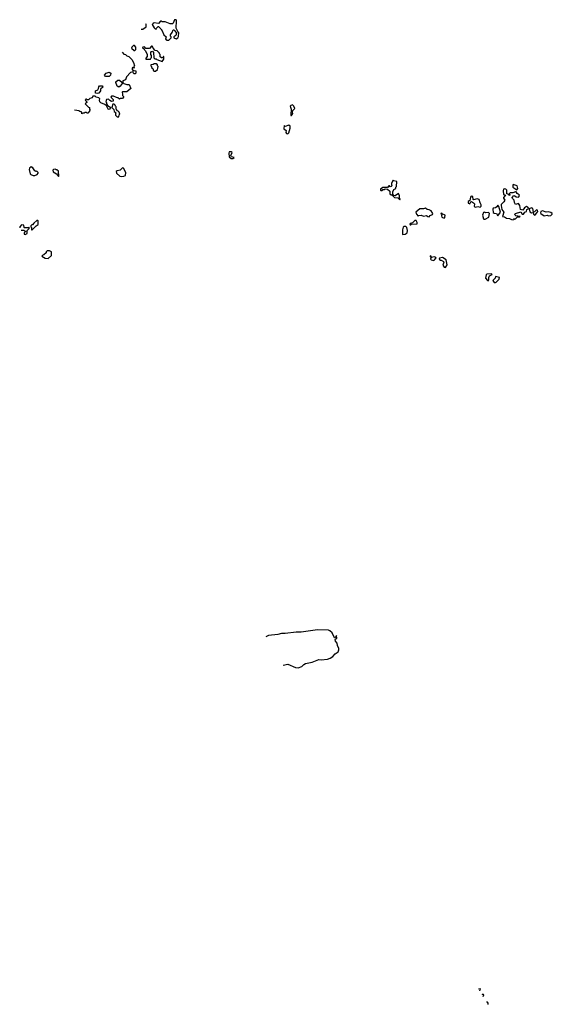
# Model space of a CAD drawing. Extents: x 2470790 to 2659118, y 702284 to 849036.
# Tile 69 of 154: x 2470790 to 2478026, y 811238 to 824620. Entities that reach past the tile are written whole.
import ezdxf

# ---------------------------------------------------------------- set-up
doc = ezdxf.new("R2010")
doc.units = 0

msp = doc.modelspace()

# ---------------------------------------------------------------- linework, layer by layer
at = {"layer": '0CON10XD'}
for points in [[(2472440, 824490), (2472465, 824490), (2472510, 824525), (2472510, 824555), (2472502, 824563)], [(2472795, 824340), (2472815, 824342), (2472850, 824375), (2472850, 824385), (2472840, 824395), (2472840, 824415), (2472862, 824445), (2472875, 824480), (2472885, 824480), (2472899, 824469), (2472920, 824435), (2472910, 824405), (2472882, 824388), (2472882, 824372), (2472915, 824360), (2472940, 824375), (2472947, 824393), (2472950, 824445), (2472942, 824452), (2472917, 824507), (2472920, 824605), (2472915, 824620), (2472895, 824620), (2472877, 824573), (2472865, 824562), (2472835, 824563), (2472765, 824592), (2472725, 824590), (2472715, 824600), (2472705, 824600), (2472675, 824570), (2472615, 824578), (2472602, 824568), (2472590, 824555), (2472615, 824510), (2472630, 824495), (2472645, 824490), (2472650, 824505), (2472672, 824528), (2472678, 824528), (2472708, 824498), (2472710, 824485), (2472725, 824470), (2472748, 824415), (2472780, 824385), (2472770, 824355), (2472795, 824340)], [(2472355, 824200), (2472370, 824215), (2472370, 824245), (2472348, 824268), (2472335, 824270), (2472312, 824248), (2472310, 824235), (2472345, 824200), (2472355, 824200)], [(2472725, 824050), (2472750, 824085), (2472748, 824118), (2472742, 824118), (2472728, 824102), (2472715, 824100), (2472700, 824115), (2472700, 824145), (2472690, 824155), (2472690, 824165), (2472658, 824198), (2472632, 824202), (2472602, 824232), (2472600, 824245), (2472588, 824258), (2472582, 824258), (2472555, 824230), (2472505, 824230), (2472485, 824250), (2472462, 824248), (2472460, 824235), (2472478, 824228), (2472480, 824215), (2472497, 824197), (2472522, 824145), (2472522, 824118), (2472502, 824098), (2472502, 824082), (2472568, 824082), (2472570, 824095), (2472580, 824105), (2472580, 824135), (2472572, 824148), (2472570, 824175), (2472582, 824188), (2472595, 824190), (2472610, 824175), (2472612, 824102), (2472625, 824090), (2472645, 824090), (2472655, 824080), (2472725, 824050)], [(2472183, 824177), (2472205, 824152), (2472227, 824147), (2472245, 824130), (2472275, 824120), (2472315, 824080), (2472335, 824040), (2472348, 823995), (2472342, 823985), (2472347, 823973), (2472335, 823960), (2472325, 823970), (2472320, 823965), (2472320, 823945), (2472335, 823920), (2472345, 823930), (2472370, 823925), (2472370, 823895), (2472358, 823882), (2472342, 823882), (2472325, 823910), (2472295, 823900), (2472240, 823845), (2472226, 823804), (2472193, 823787), (2472190, 823765), (2472203, 823753), (2472245, 823740), (2472278, 823738), (2472298, 823685), (2472245, 823640), (2472185, 823640), (2472180, 823635), (2472187, 823607), (2472188, 823588), (2472200, 823575), (2472200, 823565), (2472185, 823550), (2472155, 823550), (2472145, 823540), (2472125, 823560), (2472103, 823563), (2472065, 823580), (2472035, 823580), (2472030, 823565), (2472060, 823535), (2472058, 823512), (2472035, 823510), (2472015, 823520), (2471995, 823540), (2471970, 823535), (2471960, 823505), (2471970, 823495), (2471970, 823475), (2471982, 823452), (2472030, 823425), (2472005, 823400), (2471992, 823402), (2471968, 823448), (2471948, 823468), (2471892, 823492), (2471880, 823505), (2471872, 823525), (2471880, 823545), (2471865, 823560), (2471828, 823568), (2471815, 823580), (2471785, 823580), (2471775, 823560), (2471745, 823550), (2471725, 823530), (2471705, 823530), (2471695, 823538), (2471680, 823535), (2471682, 823522), (2471700, 823505), (2471700, 823495), (2471680, 823475), (2471725, 823430), (2471738, 823428), (2471740, 823405), (2471750, 823395), (2471740, 823385), (2471740, 823375), (2471715, 823350), (2471705, 823350), (2471695, 823360), (2471675, 823360), (2471665, 823350), (2471645, 823350), (2471635, 823340), (2471628, 823368), (2471605, 823370), (2471595, 823380), (2471565, 823388), (2471534, 823391)], [(2472615, 823920), (2472635, 823922), (2472660, 823945), (2472667, 823963), (2472670, 823985), (2472660, 823995), (2472660, 824005), (2472645, 824020), (2472615, 824020), (2472605, 824010), (2472572, 824008), (2472570, 823995), (2472580, 823985), (2472582, 823972), (2472598, 823958), (2472610, 823925), (2472615, 823920)], [(2471958, 823848), (2471942, 823865), (2471965, 823892), (2472005, 823908), (2472028, 823895), (2472022, 823868), (2472005, 823850), (2471958, 823848)], [(2471845, 823618), (2471822, 823622), (2471820, 823655), (2471853, 823667), (2471862, 823685), (2471863, 823707), (2471875, 823720), (2471915, 823720), (2471920, 823705), (2471890, 823675), (2471887, 823653), (2471865, 823622), (2471845, 823618)], [(2472135, 823702), (2472112, 823715), (2472098, 823765), (2472098, 823775), (2472125, 823798), (2472145, 823798), (2472180, 823765), (2472180, 823755), (2472153, 823717), (2472135, 823702)], [(2472135, 823300), (2472140, 823325), (2472150, 823335), (2472140, 823365), (2472128, 823378), (2472112, 823382), (2472110, 823395), (2472100, 823405), (2472100, 823435), (2472090, 823445), (2472088, 823458), (2472075, 823470), (2472055, 823470), (2472040, 823425), (2472068, 823398), (2472072, 823372), (2472100, 823355), (2472090, 823345), (2472092, 823322), (2472115, 823300), (2472135, 823300)], [(2474485, 823320), (2474500, 823345), (2474496, 823365), (2474501, 823385), (2474526, 823415), (2474514, 823445), (2474495, 823462), (2474472, 823455), (2474466, 823445), (2474478, 823405), (2474472, 823332), (2474475, 823320), (2474485, 823320)], [(2474435, 823068), (2474446, 823084), (2474464, 823146), (2474464, 823175), (2474448, 823188), (2474398, 823168), (2474385, 823180), (2474380, 823135), (2474410, 823115), (2474408, 823085), (2474415, 823072), (2474435, 823068)], [(2473685, 822733), (2473702, 822745), (2473668, 822758), (2473659, 822775), (2473676, 822815), (2473664, 822824), (2473637, 822823), (2473631, 822805), (2473638, 822755), (2473663, 822733), (2473685, 822733)], [(2470995, 822504), (2471026, 822514), (2471040, 822535), (2471040, 822545), (2471025, 822560), (2471008, 822558), (2470995, 822568), (2470968, 822605), (2470945, 822620), (2470925, 822602), (2470919, 822585), (2470930, 822525), (2470940, 822515), (2470975, 822504), (2470995, 822504)], [(2471315, 822490), (2471320, 822495), (2471315, 822560), (2471295, 822580), (2471285, 822580), (2471275, 822590), (2471250, 822585), (2471242, 822575), (2471244, 822554), (2471290, 822525), (2471315, 822490)], [(2472175, 822487), (2472205, 822493), (2472226, 822504), (2472231, 822545), (2472201, 822601), (2472185, 822607), (2472155, 822573), (2472115, 822566), (2472101, 822555), (2472107, 822535), (2472152, 822492), (2472175, 822487)], [(2475955, 822170), (2475960, 822185), (2475950, 822195), (2475950, 822225), (2475938, 822258), (2475892, 822228), (2475872, 822232), (2475858, 822248), (2475858, 822282), (2475875, 822310), (2475900, 822325), (2475900, 822345), (2475910, 822355), (2475915, 822420), (2475875, 822430), (2475865, 822440), (2475853, 822427), (2475840, 822395), (2475840, 822375), (2475850, 822365), (2475838, 822352), (2475825, 822350), (2475815, 822360), (2475805, 822360), (2475785, 822340), (2475725, 822340), (2475692, 822318), (2475690, 822305), (2475695, 822300), (2475715, 822300), (2475725, 822310), (2475745, 822310), (2475755, 822320), (2475788, 822318), (2475818, 822288), (2475820, 822255), (2475835, 822240), (2475848, 822238), (2475883, 822203), (2475928, 822198), (2475955, 822170)], [(2477545, 822308), (2477556, 822325), (2477550, 822360), (2477495, 822380), (2477488, 822365), (2477490, 822345), (2477545, 822308)], [(2477045, 822072), (2477062, 822085), (2477062, 822105), (2477045, 822130), (2477034, 822174), (2477005, 822184), (2476955, 822170), (2476950, 822175), (2476947, 822217), (2476925, 822222), (2476914, 822206), (2476908, 822162), (2476881, 822149), (2476885, 822128), (2476905, 822118), (2476920, 822145), (2476927, 822147), (2476955, 822133), (2476970, 822115), (2476965, 822082), (2476985, 822074), (2477015, 822080), (2477045, 822072)], [(2477495, 821902), (2477502, 821918), (2477515, 821910), (2477525, 821912), (2477555, 821942), (2477585, 821940), (2477590, 821945), (2477532, 821952), (2477520, 821965), (2477519, 821975), (2477527, 821985), (2477597, 822007), (2477615, 821977), (2477635, 821976), (2477655, 822004), (2477676, 822014), (2477682, 822038), (2477708, 822055), (2477695, 822073), (2477675, 822080), (2477650, 822065), (2477625, 822030), (2477595, 822042), (2477587, 822095), (2477578, 822108), (2477565, 822122), (2477525, 822110), (2477512, 822135), (2477510, 822165), (2477485, 822190), (2477480, 822205), (2477505, 822230), (2477518, 822228), (2477535, 822212), (2477565, 822210), (2477580, 822225), (2477578, 822238), (2477547, 822257), (2477535, 822280), (2477525, 822282), (2477492, 822268), (2477452, 822268), (2477440, 822255), (2477450, 822245), (2477450, 822235), (2477435, 822230), (2477428, 822248), (2477410, 822255), (2477407, 822305), (2477395, 822317), (2477375, 822320), (2477362, 822315), (2477357, 822295), (2477362, 822242), (2477390, 822235), (2477362, 822205), (2477362, 822195), (2477380, 822165), (2477370, 822145), (2477333, 822107), (2477330, 822095), (2477340, 822040), (2477370, 822005), (2477350, 821945), (2477375, 821941), (2477405, 821923), (2477445, 821918), (2477473, 821903), (2477495, 821902)], [(2477285, 821954), (2477322, 822005), (2477302, 822082), (2477285, 822100), (2477273, 822077), (2477255, 822063), (2477222, 822058), (2477218, 822045), (2477225, 822000), (2477235, 821990), (2477267, 821985), (2477285, 821954)], [(2476355, 821940), (2476365, 821960), (2476399, 821971), (2476402, 821985), (2476382, 822022), (2476355, 822037), (2476325, 822038), (2476305, 822060), (2476275, 822050), (2476225, 822050), (2476170, 822005), (2476180, 821975), (2476205, 821950), (2476213, 821957), (2476245, 821962), (2476275, 821948), (2476315, 821957), (2476335, 821944), (2476355, 821940)], [(2476555, 821923), (2476565, 821930), (2476570, 821965), (2476530, 821980), (2476525, 821990), (2476512, 821988), (2476513, 821983), (2476530, 821980), (2476523, 821955), (2476527, 821937), (2476555, 821923)], [(2477097, 821907), (2477115, 821910), (2477164, 821936), (2477174, 821984), (2477158, 821998), (2477125, 821997), (2477105, 822003), (2477091, 821999), (2477080, 821965), (2477091, 821915), (2477097, 821907)], [(2477785, 821964), (2477799, 821971), (2477818, 821995), (2477828, 822015), (2477825, 822030), (2477813, 822037), (2477785, 822008), (2477772, 822002), (2477763, 822053), (2477745, 822062), (2477712, 822048), (2477720, 822010), (2477745, 821996), (2477768, 821998), (2477769, 821975), (2477785, 821964)], [(2477976, 821956), (2478005, 821959), (2478026, 821975), (2478026, 821986), (2478008, 821998), (2477975, 822007), (2477945, 822002), (2477895, 822020), (2477872, 822015), (2477868, 821995), (2477872, 821985), (2477915, 821956), (2477955, 821964), (2477976, 821956)], [(2470808, 821760), (2470845, 821760), (2470855, 821750), (2470868, 821748), (2470868, 821742), (2470850, 821725), (2470850, 821705), (2470865, 821700), (2470890, 821715), (2470890, 821755), (2470918, 821782), (2470920, 821795), (2470915, 821800), (2470905, 821790), (2470855, 821790), (2470850, 821795), (2470848, 821828), (2470815, 821830), (2470790, 821805), (2470790, 821790)], [(2470955, 821760), (2471012, 821818), (2471040, 821835), (2471040, 821885), (2471035, 821890), (2471025, 821890), (2470984, 821856), (2470965, 821830), (2470955, 821830), (2470942, 821818), (2470940, 821805), (2470950, 821795), (2470950, 821765), (2470955, 821760)], [(2476095, 821830), (2476105, 821832), (2476115, 821840), (2476190, 821845), (2476190, 821865), (2476175, 821892), (2476159, 821891), (2476125, 821860), (2476095, 821850), (2476090, 821835), (2476095, 821830)], [(2475995, 821700), (2476025, 821703), (2476053, 821725), (2476060, 821755), (2476050, 821795), (2476035, 821808), (2476015, 821810), (2476002, 821798), (2475990, 821765), (2475990, 821705), (2475995, 821700)], [(2471175, 821372), (2471220, 821415), (2471220, 821465), (2471195, 821480), (2471165, 821480), (2471150, 821465), (2471148, 821452), (2471118, 821422), (2471105, 821420), (2471090, 821405), (2471135, 821380), (2471175, 821372)], [(2476415, 821348), (2476425, 821354), (2476448, 821385), (2476445, 821390), (2476426, 821396), (2476380, 821390), (2476380, 821405), (2476365, 821410), (2476365, 821400), (2476380, 821390), (2476372, 821365), (2476380, 821355), (2476415, 821348)], [(2476575, 821251), (2476596, 821286), (2476582, 821355), (2476535, 821388), (2476495, 821380), (2476490, 821365), (2476505, 821350), (2476515, 821352), (2476548, 821335), (2476552, 821325), (2476540, 821285), (2476556, 821256), (2476575, 821251)], [(2477155, 821072), (2477166, 821084), (2477163, 821115), (2477175, 821140), (2477210, 821155), (2477200, 821165), (2477137, 821163), (2477128, 821152), (2477117, 821105), (2477144, 821074), (2477155, 821072)], [(2477255, 821046), (2477265, 821053), (2477303, 821095), (2477310, 821115), (2477255, 821130), (2477252, 821105), (2477220, 821075), (2477235, 821047), (2477255, 821046)], [(2474368, 815849), (2474435, 815862), (2474537, 815817), (2474575, 815812), (2474625, 815829), (2474650, 815855), (2474675, 815870), (2474765, 815888), (2474855, 815924), (2474885, 815921), (2474970, 815930), (2475009, 815941), (2475044, 815966), (2475075, 816002), (2475115, 816030), (2475127, 816055), (2475127, 816075), (2475109, 816115), (2475104, 816145), (2475082, 816175), (2475076, 816194), (2475083, 816207), (2475097, 816215), (2475095, 816248), (2475075, 816220), (2475065, 816220), (2475036, 816286), (2475005, 816314), (2474985, 816322), (2474835, 816326), (2474615, 816294), (2474545, 816294), (2474395, 816276), (2474345, 816276), (2474295, 816262), (2474172, 816248), (2474136, 816231)], [(2477040, 811421), (2477042, 811425), (2477050, 811445), (2477045, 811450), (2477025, 811445)], [(2477086, 811344), (2477097, 811365), (2477092, 811372), (2477075, 811370), (2477072, 811367)], [(2477150, 811238), (2477158, 811245), (2477146, 811266), (2477132, 811267)]]:
    msp.add_lwpolyline(points, dxfattribs=at)

doc.saveas('drawing.dxf')
